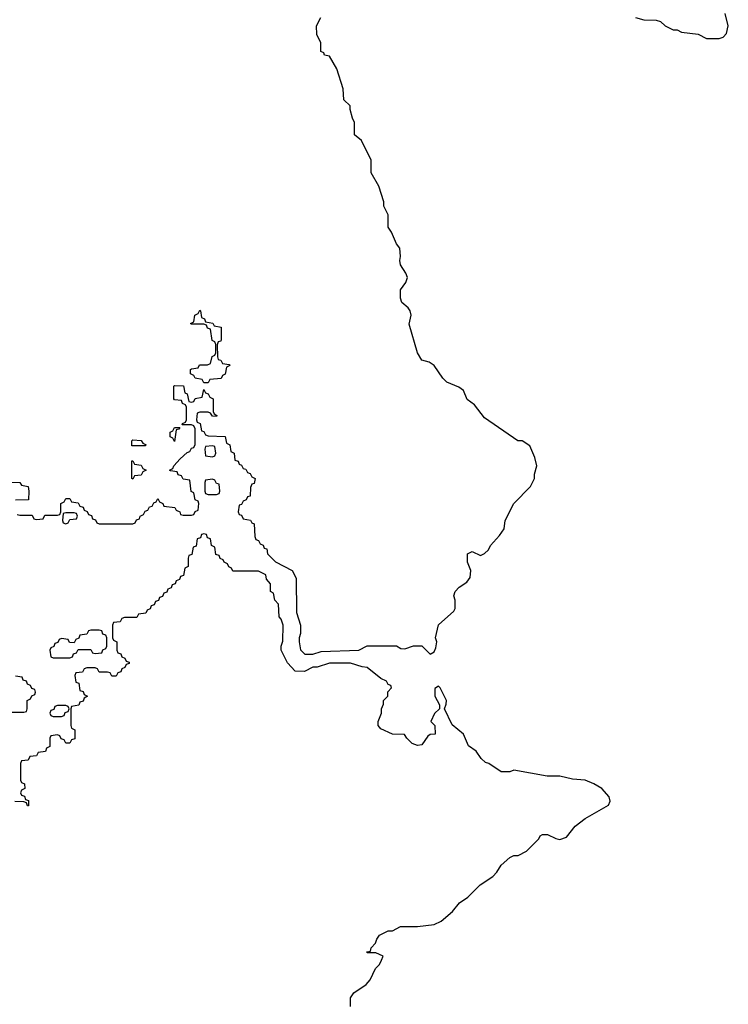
# Model space of a CAD drawing. Header units: inches. Extents: x 2777885 to 2884230, y 684484 to 829189.
# Tile 6 of 239: x 2835310 to 2838694, y 704320 to 709020. Entities that reach past the tile are written whole.
import ezdxf

# ---------------------------------------------------------------- set-up
doc = ezdxf.new("R2010")
doc.units = ezdxf.units.IN
doc.header["$MEASUREMENT"] = 0
doc.layers.add('C8730', color=7, linetype='Continuous')

msp = doc.modelspace()

# ---------------------------------------------------------------- linework, layer by layer
at = {"layer": 'C8730', "color": 6}
for points in [[(2835298, 706658), (2835310, 706654), (2835370, 706654), (2835378, 706638), (2835390, 706634), (2835422, 706638), (2835430, 706654), (2835490, 706654), (2835502, 706658), (2835506, 706670), (2835506, 706710), (2835522, 706718), (2835530, 706734), (2835550, 706734), (2835558, 706718), (2835590, 706714), (2835598, 706698), (2835612.7, 706692.7), (2835618, 706678), (2835632.7, 706672.7), (2835638, 706658), (2835652.7, 706652.7), (2835658, 706638), (2835672.7, 706632.7), (2835678, 706618), (2835690, 706614), (2835850, 706614), (2835862, 706618), (2835867.3, 706632.7), (2835882, 706638), (2835886, 706650), (2835902, 706658), (2835910, 706674), (2835922, 706678), (2835930, 706694), (2835942, 706698), (2835950, 706714), (2835962, 706718), (2835970, 706734), (2835978, 706718), (2835994, 706710), (2835998, 706698), (2836051.6, 706691.6), (2836058, 706678), (2836074, 706670), (2836078, 706658), (2836090, 706654), (2836130, 706654), (2836142, 706658), (2836148, 706672), (2836162, 706678), (2836166, 706710), (2836162, 706722), (2836148.4, 706728.4), (2836142, 706762), (2836128.4, 706768.4), (2836122, 706822), (2836090, 706826), (2836082, 706842), (2836067.3, 706847.3), (2836062, 706862), (2836030, 706866), (2836026, 706870), (2836042, 706878), (2836046, 706890), (2836076.4, 706923.6), (2836110, 706954), (2836122, 706958), (2836130, 706974), (2836142, 706978), (2836147.3, 706992.7), (2836147.3, 707067.3), (2836142, 707082), (2836130, 707086), (2836086, 707086), (2836087.3, 707092.7), (2836102, 707098), (2836106, 707110), (2836106, 707170), (2836102, 707182), (2836088, 707188), (2836082, 707202), (2836050, 707206), (2836046, 707210), (2836046, 707270), (2836050, 707274), (2836092.7, 707272.7), (2836098, 707238), (2836110, 707234), (2836118, 707198), (2836130, 707194), (2836142, 707198), (2836148.4, 707211.6), (2836182, 707218), (2836190, 707254), (2836198, 707238), (2836210, 707234), (2836218, 707218), (2836234, 707210), (2836234, 707150), (2836238, 707138), (2836252, 707130), (2836250, 707126), (2836230, 707128), (2836222, 707142), (2836210, 707146), (2836170, 707146), (2836158, 707142), (2836154, 707110), (2836158, 707098), (2836171.6, 707091.6), (2836178, 707058), (2836190, 707054), (2836198, 707038), (2836210, 707034), (2836291.1, 707031.1), (2836298, 706998), (2836314, 706990), (2836318, 706958), (2836334, 706950), (2836338, 706918), (2836352.7, 706912.7), (2836358, 706898), (2836370, 706894), (2836378, 706878), (2836390, 706874), (2836398, 706858), (2836410, 706854), (2836418, 706838), (2836434, 706830), (2836430, 706806), (2836418, 706802), (2836412.7, 706787.3), (2836410, 706746), (2836398, 706742), (2836392, 706728), (2836378, 706722), (2836370, 706706), (2836358, 706702), (2836354, 706670), (2836358, 706658), (2836370, 706654), (2836378, 706638), (2836411.6, 706631.6), (2836418, 706618), (2836430, 706614), (2836432.7, 706552.7), (2836438, 706538), (2836450, 706534), (2836458, 706518), (2836472, 706512), (2836478, 706498), (2836490, 706494), (2836494, 706470), (2836531.6, 706431.6), (2836610.7, 706390.7), (2836630, 706354), (2836631.3, 706190), (2836651, 706130), (2836651, 706090), (2836644.7, 706070), (2836644.7, 706050), (2836651.3, 706011.3), (2836671.6, 705991.6), (2836710, 705991.3), (2836750, 706004.7), (2836930, 706011), (2836970, 706031.3), (2837110, 706031), (2837130, 706018), (2837150, 706016), (2837190, 706031), (2837230, 706031.3), (2837270, 705992), (2837290, 706002), (2837298, 706022), (2837302, 706050), (2837295.3, 706070), (2837309.4, 706130.6), (2837382.7, 706197.3), (2837389.2, 706210), (2837389, 706249), (2837384, 706270), (2837389, 706290), (2837409.4, 706310.6), (2837444.7, 706335.3), (2837462, 706358), (2837464, 706390), (2837449, 706430), (2837449.1, 706470.9), (2837470, 706482), (2837510, 706462), (2837530, 706472), (2837548, 706490), (2837558, 706510), (2837602, 706558), (2837624, 706590), (2837629, 706630), (2837669.2, 706710), (2837750, 706792), (2837769, 706830), (2837769, 706850), (2837779, 706890), (2837769.3, 706929.3), (2837746, 706986), (2837710, 707009), (2837689.5, 707009.5), (2837530, 707119), (2837482, 707182), (2837446.6, 707206.6), (2837428.7, 707250), (2837406.6, 707266.6), (2837349.4, 707289.4), (2837330, 707308.7), (2837289.2, 707369.2), (2837264.7, 707384.7), (2837230, 707395.3), (2837209.2, 707430), (2837170, 707566), (2837179, 707610), (2837175.3, 707630), (2837165.2, 707645.2), (2837135.3, 707670), (2837129, 707690), (2837129.2, 707730), (2837154.8, 707765.2), (2837161.2, 707790), (2837154, 707810), (2837129.3, 707850), (2837125.2, 707870), (2837129.2, 707890), (2837125.2, 707930), (2837109.6, 707949.6), (2837085.2, 708005.2), (2837069.4, 708029.4), (2837069, 708089), (2837048.7, 708130), (2837048.7, 708150), (2837024.7, 708224.7), (2836988.9, 708288.9), (2836989, 708350), (2836942.7, 708442.7), (2836908.7, 708470), (2836909, 708529), (2836899, 708550), (2836888.7, 708591.3), (2836888.7, 708608.7), (2836858, 708638), (2836854, 708690), (2836825.2, 708785.2), (2836790, 708846), (2836766, 708850), (2836762, 708862), (2836748.9, 708868.9), (2836748.7, 708910), (2836729, 708950), (2836728, 708990), (2836748.7, 709030)], [(2838250.7, 709030.7), (2838290, 709018.8), (2838350, 709018), (2838370, 709011.3), (2838392, 708990), (2838431, 708971), (2838450, 708970.8), (2838470, 708961), (2838550, 708950.8), (2838590, 708931), (2838650, 708930.7), (2838670, 708936), (2838686, 708954), (2838694, 708990), (2838679, 709050)], [(2835271.6, 706811.6), (2835311.1, 706811.1), (2835318, 706798), (2835350, 706792), (2835354, 706770), (2835352.7, 706727.3), (2835290, 706726)], [(2836889, 704310), (2836889.3, 704350.7), (2836905.6, 704374.4), (2836965.2, 704414.8), (2836984, 704436), (2837009.1, 704490.9), (2837028, 704510), (2837038, 704530), (2837046, 704550), (2837010, 704566), (2836970, 704566), (2836968, 704570), (2836986, 704574), (2836988, 704590), (2837009, 704611), (2837015.3, 704630), (2837029, 704650), (2837070, 704671), (2837090, 704671.3), (2837129.1, 704690.9), (2837209.1, 704690.9), (2837290, 704701), (2837323.2, 704716.8), (2837376.5, 704763.5), (2837410, 704804.7), (2837450, 704831), (2837509.5, 704890.5), (2837568.7, 704930), (2837589.3, 704950.7), (2837610, 704984.7), (2837650, 705021), (2837669.5, 705030.5), (2837690, 705030.8), (2837729.5, 705050.5), (2837788.7, 705110), (2837795.3, 705124.7), (2837806, 705130), (2837830, 705130.8), (2837870, 705110.8), (2837890, 705106), (2837922, 705118), (2837962, 705170), (2838010, 705206), (2838122, 705270), (2838129.2, 705290), (2838125.2, 705310), (2838089.5, 705349.5), (2838052.3, 705372.3), (2838010, 705389.3), (2837950, 705394), (2837889.1, 705409.1), (2837829.2, 705409.2), (2837670, 705437.2), (2837650, 705429.2), (2837610, 705429.2), (2837550, 705469), (2837534, 705474), (2837513.6, 705493.6), (2837490, 705528.7), (2837454, 705554), (2837429, 705610), (2837374.6, 705654.6), (2837338, 705730), (2837347.3, 705752.7), (2837348, 705770), (2837318, 705830), (2837310, 705838), (2837292.7, 705827.3), (2837292, 705790), (2837314, 705750), (2837314, 705730), (2837291.6, 705708.4), (2837274, 705670), (2837292, 705650), (2837294, 705610), (2837270, 705608), (2837259.6, 705600.4), (2837230, 705558), (2837210, 705555.3), (2837184.7, 705564.7), (2837158, 705590), (2837148, 705608), (2837090, 705608.7), (2837034.6, 705634.6), (2837022, 705650), (2837022, 705670), (2837038, 705710), (2837038, 705730), (2837047.3, 705752.7), (2837048, 705770), (2837068, 705790), (2837068.4, 705811.6), (2837086, 705830), (2837082, 705842), (2837070, 705846), (2837062, 705862), (2837034.6, 705874.6), (2836970, 705928), (2836946, 705930), (2836890, 705948.7), (2836790, 705948.7), (2836730.8, 705929.2), (2836710, 705928.7), (2836670, 705908.7), (2836626, 705910), (2836589.1, 705949.1), (2836558, 706010), (2836558, 706030), (2836567.3, 706052.7), (2836568.7, 706130), (2836559, 706159), (2836548.7, 706170), (2836546, 706230), (2836528.4, 706248.4), (2836522, 706282), (2836508, 706290), (2836507.3, 706327.3), (2836488, 706350), (2836486, 706370), (2836450, 706388), (2836327.3, 706387.3), (2836322, 706402), (2836308, 706408), (2836302, 706422), (2836286, 706430), (2836282, 706442), (2836267.3, 706447.3), (2836262, 706462), (2836247.3, 706467.3), (2836242, 706502), (2836226, 706510), (2836222, 706542), (2836207.3, 706547.3), (2836202, 706562), (2836190, 706566), (2836178, 706562), (2836172.7, 706547.3), (2836158, 706542), (2836152.7, 706507.3), (2836138, 706502), (2836132.7, 706467.3), (2836118, 706462), (2836114, 706450), (2836114, 706410), (2836098, 706402), (2836092.7, 706367.3), (2836078, 706362), (2836072.7, 706347.3), (2836058, 706342), (2836052.7, 706327.3), (2836038, 706322), (2836032.7, 706307.3), (2836018, 706302), (2836012.7, 706287.3), (2835998, 706282), (2835992.7, 706267.3), (2835978, 706262), (2835972.7, 706247.3), (2835958, 706242), (2835952.7, 706227.3), (2835938, 706222), (2835932.7, 706207.3), (2835918, 706202), (2835912.7, 706187.3), (2835878, 706182), (2835870, 706166), (2835810, 706166), (2835798, 706162), (2835790, 706146), (2835758, 706142), (2835754, 706130), (2835754, 706070), (2835758, 706058), (2835774, 706050), (2835774, 706010), (2835778, 705998), (2835792.7, 705992.7), (2835798, 705978), (2835812.7, 705972.7), (2835818, 705958), (2835832.7, 705952.7), (2835832.7, 705947.3), (2835818, 705942), (2835812.7, 705927.3), (2835798, 705922), (2835792.7, 705907.3), (2835778, 705902), (2835770, 705886), (2835750, 705886), (2835742, 705902), (2835730, 705906), (2835690, 705906), (2835682, 705922), (2835670, 705926), (2835630, 705926), (2835618, 705922), (2835610, 705906), (2835578, 705902), (2835574, 705890), (2835578, 705858), (2835592.7, 705852.7), (2835598, 705818), (2835612.7, 705812.7), (2835618, 705798), (2835634, 705790), (2835618, 705782), (2835612.7, 705767.3), (2835598, 705762), (2835592.7, 705747.3), (2835558, 705742), (2835554, 705730), (2835554, 705650), (2835558, 705638), (2835574, 705630), (2835572.7, 705587.3), (2835558, 705582), (2835550, 705566), (2835530, 705566), (2835522, 705582), (2835507.3, 705587.3), (2835502, 705602), (2835490, 705606), (2835458, 705602), (2835454, 705590), (2835454, 705550), (2835438, 705542), (2835432.7, 705527.3), (2835398, 705522), (2835390, 705506), (2835358, 705502), (2835350, 705486), (2835318, 705482), (2835314, 705470), (2835314, 705390), (2835318, 705378), (2835332.7, 705372.7), (2835334, 705350), (2835318, 705342), (2835314, 705330), (2835318, 705318), (2835332.7, 705312.7), (2835338, 705298), (2835352.7, 705292.7), (2835352.7, 705267.3), (2835347.3, 705267.3), (2835342, 705282), (2835330, 705286), (2835287.3, 705287.3)], [(2835270, 705714), (2835330, 705714), (2835342, 705718), (2835346, 705730), (2835346, 705770), (2835362, 705778), (2835367.3, 705792.7), (2835382, 705798), (2835386, 705810), (2835382, 705822), (2835367.3, 705827.3), (2835362, 705842), (2835347.3, 705847.3), (2835342, 705862), (2835327.3, 705867.3), (2835322, 705882), (2835290, 705886)]]:
    msp.add_lwpolyline(points, dxfattribs=at)
for points in [[(2836190, 707286), (2836182, 707302), (2836148.4, 707308.4), (2836142, 707322), (2836126, 707330), (2836126, 707350), (2836130, 707354), (2836162, 707358), (2836168, 707372), (2836207.3, 707372.7), (2836222, 707378), (2836228.4, 707411.6), (2836242, 707418), (2836246, 707430), (2836246, 707470), (2836242, 707482), (2836228.4, 707488.4), (2836222, 707542), (2836207.3, 707547.3), (2836202, 707562), (2836190, 707566), (2836130, 707566), (2836126, 707570), (2836142, 707578), (2836146, 707610), (2836162, 707618), (2836170, 707634), (2836174, 707630), (2836178, 707598), (2836192, 707592), (2836198, 707578), (2836231.6, 707571.6), (2836238, 707558), (2836272.7, 707552.7), (2836272.7, 707492.7), (2836270, 707486), (2836258, 707482), (2836252.7, 707467.3), (2836254, 707410), (2836258, 707398), (2836270, 707394), (2836278, 707378), (2836310, 707374), (2836314, 707370), (2836298, 707362), (2836291.6, 707328.4), (2836278, 707322), (2836272.7, 707307.3), (2836218, 707302), (2836210, 707286)], [(2836050, 707006), (2836042, 707022), (2836028.4, 707028.4), (2836028.4, 707051.6), (2836042, 707058), (2836050, 707074), (2836074, 707074), (2836070, 707066), (2836058, 707062)], [(2835846, 706986), (2835846, 707010), (2835850, 707014), (2835890, 707012), (2835898, 706998), (2835914, 706990), (2835910, 706986)], [(2836230, 706986), (2836198, 706982), (2836194, 706970), (2836198, 706938), (2836230, 706934), (2836242, 706938), (2836246, 706950), (2836242, 706982)], [(2835850, 706826), (2835846, 706830), (2835846, 706914), (2835850, 706914), (2835858, 706898), (2835890, 706894), (2835898, 706878), (2835914, 706870), (2835898, 706862), (2835890, 706846), (2835858, 706842)], [(2836230, 706826), (2836198, 706822), (2836194, 706810), (2836194, 706770), (2836198, 706758), (2836210, 706754), (2836250, 706754), (2836262, 706758), (2836266, 706770), (2836262, 706802), (2836250, 706806), (2836242, 706822)], [(2835570, 706666), (2835530, 706666), (2835518, 706662), (2835514, 706630), (2835518, 706618), (2835530, 706614), (2835542, 706618), (2835550, 706634), (2835582, 706638), (2835586, 706650), (2835582, 706662)], [(2835690, 706106), (2835650, 706106), (2835638, 706102), (2835630, 706086), (2835598, 706082), (2835592.7, 706067.3), (2835578, 706062), (2835570, 706046), (2835547.3, 706047.3), (2835542, 706062), (2835510, 706066), (2835498, 706062), (2835492.7, 706047.3), (2835478, 706042), (2835472.7, 706027.3), (2835458, 706022), (2835454, 706010), (2835458, 705978), (2835470, 705974), (2835550, 705974), (2835562, 705978), (2835567.3, 705992.7), (2835582, 705998), (2835590, 706014), (2835650, 706014), (2835658, 705998), (2835670, 705994), (2835702, 705998), (2835707.3, 706012.7), (2835722, 706018), (2835726, 706030), (2835726, 706070), (2835722, 706082), (2835707.3, 706087.3), (2835702, 706102)], [(2835530, 705746), (2835490, 705746), (2835478, 705742), (2835472.7, 705727.3), (2835458, 705722), (2835454, 705710), (2835458, 705698), (2835470, 705694), (2835510, 705694), (2835522, 705698), (2835527.3, 705712.7), (2835542, 705718), (2835546, 705730), (2835542, 705742)]]:
    msp.add_lwpolyline(points, close=True, dxfattribs=at)

doc.saveas('drawing.dxf')
